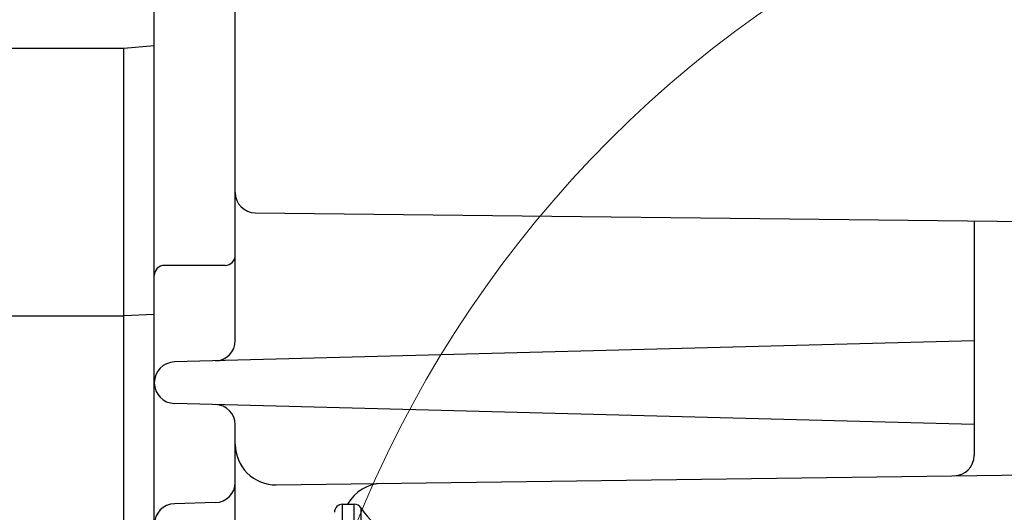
# Model space of a CAD drawing. Header units: millimetres. Extents: x 0 to 1300, y 0 to 891.
# Tile 28 of 133: x 534 to 583, y 325 to 349. Entities that reach past the tile are written whole.
import ezdxf

# ---------------------------------------------------------------- set-up
doc = ezdxf.new("R2010")
doc.units = ezdxf.units.MM
doc.header["$LTSCALE"] = 0.545669
doc.layers.add('NoLayerName_001', color=7, linetype='Continuous')
doc.layers.add('NoLayerName_004', color=7, linetype='Continuous')

# ---------------------------------------------------------------- blocks, each defined once
blk = doc.blocks.new('DIM_0002')
at = {"color": 3, "linetype": 'Continuous', "lineweight": 13}
blk.add_arc((56.562, 59.562), 56.562, 0, 270, dxfattribs=at)

msp = doc.modelspace()

# ---------------------------------------------------------------- linework, layer by layer
at = {"layer": 'NoLayerName_001', "color": 7, "linetype": 'Continuous', "lineweight": 25}
for p, q in [((545.0047, 333.3027), (545.0047, 382.6339)), ((541.0047, 322.1238), (541.0047, 353.8502)), ((541.0047, 347.8601), (539.5047, 347.7238)), ((539.5047, 347.7238), (526.0047, 347.7238)), ((539.5047, 322.1238), (539.5047, 347.7238)), ((545.9935, 339.6127), (625.2047, 338.7238)), ((581.5047, 339.2142), (581.5047, 327.6309)), ((544.5047, 337.0202), (541.5047, 337.0202)), ((525.5047, 334.5287), (539.5047, 334.5287)), ((541.0047, 334.5895), (539.5047, 334.5287)), ((581.5047, 333.2843), (542.0043, 332.2499)), ((581.5047, 329.1632), (542.0043, 330.1976)), ((545.0047, 322.1238), (545.0047, 329.1449)), ((547.0316, 326.1797), (622.4777, 327.1964)), ((544.0308, 325.303), (542.0043, 325.2499))]:
    msp.add_line(p, q, dxfattribs=at)
for centre, radius, start, end in [((546.0047, 340.6126), 1, 180, 269.35706), ((544.5047, 337.5202), 0.5, 270, 0), ((541.5047, 336.5202), 0.5, 90, 180), ((544.0047, 333.3027), 1, 271.5, 0), ((542.0312, 331.2238), 1.0265, 91.5, 268.5), ((544.0047, 329.1449), 1, 0, 88.5), ((547.0047, 328.1795), 2, 180, 270.77213), ((580.5047, 327.6309), 1, 270.77213, 0), ((544.0047, 326.3027), 1, 271.5, 0), ((552.3047, 324.2505), 2, 90.77213, 150.88175), ((542.0312, 324.2238), 1.0265, 91.5, 268.5)]:
    msp.add_arc(centre, radius, start, end, dxfattribs=at)
at = {"layer": 'NoLayerName_004', "color": 30, "linetype": 'Continuous', "lineweight": 25}
for p, q in [((550.3047, 325.2238), (550.881, 325.2238)), ((550.3047, 281.2238), (550.3047, 325.2238)), ((550.881, 303.6936), (550.881, 325.2238)), ((551.2162, 325.0419), (551.2162, 304.1376))]:
    msp.add_line(p, q, dxfattribs=at)
for centre, radius, start, end in [((550.3047, 324.8238), 0.4, 90, 180.00001), ((550.881, 324.8238), 0.4, 33.05573, 90), ((554.5688, 327.2238), 4, 213.05573, 270)]:
    msp.add_arc(centre, radius, start, end, dxfattribs=at)

# ---------------------------------------------------------------- block references
at = {"layer": 'NoLayerName_001', "color": 3, "linetype": 'Continuous', "lineweight": 13}
msp.add_blockref('DIM_0002', (546.9427, 243.6618), dxfattribs=at)

doc.saveas('drawing.dxf')
